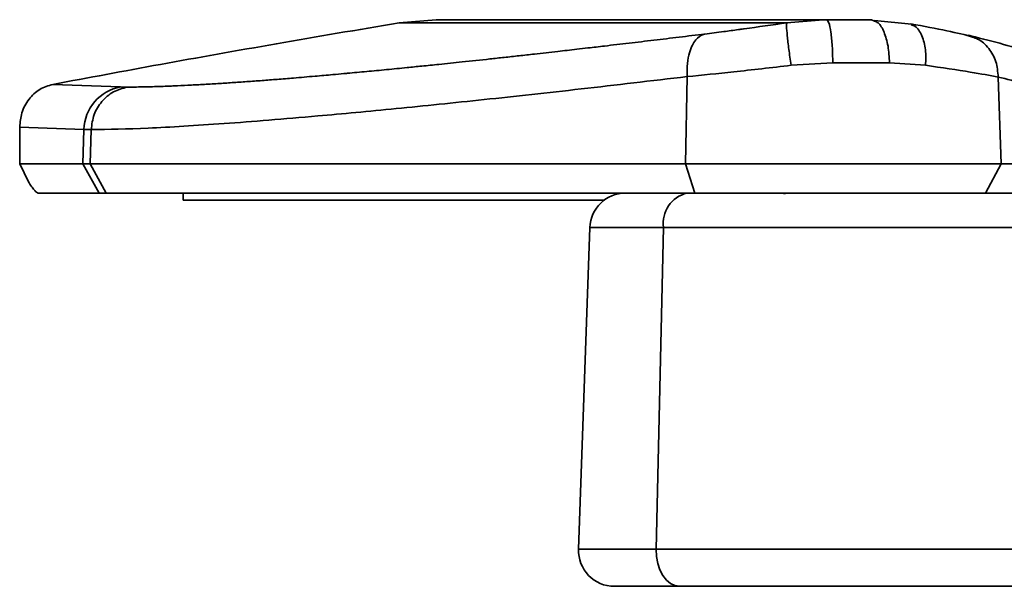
# Model space of a CAD drawing. Header units: millimetres. Extents: x 2485 to 2999, y 1640 to 2004.
# Tile 28 of 32: x 2662 to 2690, y 1937 to 1952. Entities that reach past the tile are written whole.
import ezdxf

# ---------------------------------------------------------------- set-up
doc = ezdxf.new("R2010")
doc.units = ezdxf.units.MM
doc.layers.add('粗实线层', color=7, linetype='Continuous', lineweight=35)

msp = doc.modelspace()

# ---------------------------------------------------------------- linework, layer by layer
at = {"layer": '粗实线层'}
for p, q in [((2674.014, 1952.442), (2672.981, 1952.356)), ((2672.981, 1952.356), (2683.827, 1952.356)), ((2674.014, 1952.442), (2684.938, 1952.442)), ((2684.734, 1952.426), (2683.827, 1952.356)), ((2684.938, 1952.442), (2684.734, 1952.426)), ((2684.938, 1952.442), (2686.194, 1952.442)), ((2686.194, 1952.442), (2686.281, 1952.4)), ((2687.318, 1952.32), (2686.277, 1952.422)), ((2688.787, 1952.029), (2689.017, 1951.951)), ((2685.113, 1951.235), (2683.945, 1951.165)), ((2686.701, 1951.235), (2685.113, 1951.235)), ((2687.708, 1951.166), (2686.701, 1951.235)), ((2681.041, 1950.849), (2680.996, 1948.408)), ((2689.742, 1950.837), (2689.819, 1948.408)), ((2663.298, 1950.633), (2665.193, 1950.56)), ((2662.369, 1949.439), (2664.165, 1949.369)), ((2662.369, 1949.439), (2662.375, 1948.408)), ((2664.165, 1949.369), (2664.132, 1948.408)), ((2664.37, 1949.366), (2664.165, 1949.369)), ((2664.37, 1949.366), (2664.338, 1948.408)), ((2662.375, 1948.408), (2662.611, 1947.907)), ((2664.132, 1948.408), (2662.375, 1948.408)), ((2664.591, 1947.592), (2664.132, 1948.408)), ((2664.338, 1948.408), (2680.996, 1948.408)), ((2664.338, 1948.408), (2664.79, 1947.592)), ((2680.996, 1948.408), (2681.25, 1947.592)), ((2680.996, 1948.408), (2689.819, 1948.408)), ((2689.819, 1948.408), (2689.389, 1947.592)), ((2689.819, 1948.408), (2693.322, 1948.408)), ((2664.591, 1947.592), (2662.887, 1947.592)), ((2664.79, 1947.592), (2664.591, 1947.592)), ((2681.25, 1947.592), (2664.79, 1947.592)), ((2666.941, 1947.592), (2666.941, 1947.392)), ((2681.25, 1947.592), (2685.874, 1947.592)), ((2683.784, 1947.575), (2683.677, 1947.592)), ((2666.941, 1947.392), (2667.296, 1947.392)), ((2667.296, 1947.392), (2678.716, 1947.392)), ((2678.316, 1946.627), (2678.002, 1937.627)), ((2680.38, 1946.627), (2678.316, 1946.627)), ((2680.38, 1946.627), (2680.174, 1937.627)), ((2706.691, 1946.627), (2680.38, 1946.627)), ((2678.002, 1937.627), (2680.174, 1937.627)), ((2680.174, 1937.627), (2704.934, 1937.627))]:
    msp.add_line(p, q, dxfattribs=at)
at = {"layer": '粗实线层', "flags": 128}
for points in [[(2664.132, 1948.408), (2664.155, 1948.408), (2664.18, 1948.408), (2664.204, 1948.408), (2664.23, 1948.408), (2664.256, 1948.408), (2664.282, 1948.408), (2664.31, 1948.408), (2664.338, 1948.408)], [(2680.174, 1937.627), (2680.183, 1937.427), (2680.217, 1937.233), (2680.276, 1937.054), (2680.357, 1936.897), (2680.457, 1936.768), (2680.572, 1936.671), (2680.697, 1936.612), (2680.827, 1936.592)]]:
    msp.add_lwpolyline(points, dxfattribs=at)
at = {"layer": '粗实线层'}
for centre, radius, start, end in [((2665.406, 1949.337), 1.242, 99.8738, 178.5113), ((2665.371, 1955.474), 4.917, 267.9231, 270.1051), ((2679.316, 1946.592), 1, 90, 178), ((2681.242, 1946.747), 0.87, 103.882, 187.933), ((2679.001, 1937.592), 1, 178, 270)]:
    msp.add_arc(centre, radius, start, end, dxfattribs=at)
for points, knots in [([(2672.981, 1952.356), (2671.826, 1952.159), (2669.515, 1951.766), (2666.261, 1951.187), (2664.285, 1950.818), (2663.298, 1950.633)], [0, 0, 0, 0, 0.333206, 0.666777, 1, 1, 1, 1]), ([(2683.827, 1952.356), (2683.423, 1952.297), (2683.014, 1952.237), (2682.575, 1952.177), (2682.382, 1952.151), (2682.01, 1952.101), (2681.708, 1952.063), (2681.533, 1952.041)], [0, 0, 0, 0, 0.499486, 0.506651, 0.569671, 0.750537, 1, 1, 1, 1]), ([(2683.945, 1951.165), (2683.924, 1951.317), (2683.881, 1951.622), (2683.837, 1952.006), (2683.815, 1952.283), (2683.823, 1952.331), (2683.827, 1952.356)], [0, 0, 0, 0, 0.25, 0.5, 0.75, 1, 1, 1, 1]), ([(2686.281, 1952.4), (2686.316, 1952.388), (2686.416, 1952.355), (2686.554, 1952.108), (2686.673, 1951.714), (2686.692, 1951.395), (2686.701, 1951.235)], [0, 0, 0, 0, 0.153073, 0.435382, 0.717691, 1, 1, 1, 1]), ([(2689.032, 1951.967), (2688.811, 1952.019), (2688.371, 1952.123), (2687.653, 1952.258), (2687.295, 1952.325)], [0, 0, 0, 0, 0.5007044, 1, 1, 1, 1]), ([(2687.307, 1952.302), (2687.343, 1952.29), (2687.465, 1952.25), (2687.617, 1952.006), (2687.727, 1951.619), (2687.714, 1951.313), (2687.708, 1951.166)], [0, 0, 0, 0, 0.124302, 0.423004, 0.721707, 1, 1, 1, 1]), ([(2681.533, 1952.041), (2681.293, 1952.012), (2680.813, 1951.953), (2680.107, 1951.868), (2679.411, 1951.785), (2678.797, 1951.713), (2678.312, 1951.656), (2677.877, 1951.606), (2677.374, 1951.548), (2676.837, 1951.488), (2676.339, 1951.432), (2675.925, 1951.387), (2675.391, 1951.329), (2674.778, 1951.263), (2674.146, 1951.197), (2673.634, 1951.145), (2673.243, 1951.106), (2672.916, 1951.073), (2672.632, 1951.045), (2672.352, 1951.018), (2672.075, 1950.992), (2671.803, 1950.966), (2671.592, 1950.947), (2671.366, 1950.926), (2671.061, 1950.899), (2670.587, 1950.857), (2670.068, 1950.813), (2669.577, 1950.773), (2669.141, 1950.739), (2668.719, 1950.708), (2668.307, 1950.68), (2667.892, 1950.653), (2667.479, 1950.628), (2667.072, 1950.607), (2666.762, 1950.592), (2666.595, 1950.586), (2666.549, 1950.584)], [0, 0, 0, 0, 0.036, 0.072, 0.108, 0.144001, 0.16868, 0.185573, 0.214369, 0.250837, 0.274912, 0.298544, 0.321734, 0.367656, 0.407208, 0.436836, 0.462906, 0.481431, 0.499957, 0.518482, 0.537008, 0.555533, 0.574058, 0.580767, 0.60264, 0.638684, 0.683694, 0.719282, 0.75344, 0.789337, 0.825234, 0.86113, 0.902155, 0.943126, 0.984097, 1, 1, 1, 1]), ([(2681.533, 1952.041), (2681.522, 1952.038), (2681.428, 1952.015), (2681.304, 1951.923), (2681.177, 1951.727), (2681.093, 1951.51), (2681.034, 1951.211), (2681.039, 1950.975), (2681.042, 1950.849)], [0, 0, 0, 0, 0.036074, 0.295994, 0.433972, 0.597336, 0.786032, 1, 1, 1, 1]), ([(2693.263, 1949.633), (2693.26, 1949.714), (2693.254, 1949.929), (2693.127, 1950.21), (2692.963, 1950.454), (2692.78, 1950.635), (2692.579, 1950.788), (2692.318, 1950.94), (2691.957, 1951.105), (2691.453, 1951.292), (2690.799, 1951.499), (2690.025, 1951.719), (2689.36, 1951.893), (2688.966, 1951.991), (2688.901, 1952.007)], [0, 0, 0, 0, 0.023938, 0.063036, 0.103264, 0.14854, 0.204564, 0.281009, 0.400374, 0.54655, 0.684515, 0.83051, 0.972125, 1, 1, 1, 1]), ([(2689.017, 1951.951), (2689.067, 1951.937), (2689.247, 1951.886), (2689.489, 1951.648), (2689.704, 1951.278), (2689.728, 1950.984), (2689.741, 1950.837)], [0, 0, 0, 0, 0.116203, 0.410802, 0.705401, 1, 1, 1, 1]), ([(2683.945, 1951.165), (2683.399, 1951.102), (2682.372, 1950.984), (2681.466, 1950.892), (2681.041, 1950.849)], [0, 0, 0, 0, 0.531699, 1, 1, 1, 1]), ([(2687.708, 1951.166), (2688.156, 1951.1), (2688.996, 1950.976), (2689.505, 1950.881), (2689.742, 1950.837)], [0, 0, 0, 0, 0.5344617, 1, 1, 1, 1]), ([(2681.041, 1950.849), (2680.039, 1950.732), (2678.053, 1950.498), (2675.341, 1950.202), (2672.876, 1949.949), (2670.393, 1949.716), (2668.017, 1949.524), (2665.861, 1949.392), (2664.866, 1949.375), (2664.37, 1949.366)], [0, 0, 0, 0, 0.128583, 0.254924, 0.379036, 0.500929, 0.668345, 0.834689, 1, 1, 1, 1]), ([(2689.741, 1950.837), (2690.222, 1950.718), (2691.178, 1950.48), (2692.2, 1950.179), (2692.884, 1949.926), (2693.259, 1949.737), (2693.223, 1949.659), (2693.21, 1949.629)], [0, 0, 0, 0, 0.221893, 0.440611, 0.656156, 0.86853, 1, 1, 1, 1]), ([(2663.298, 1950.633), (2663.17, 1950.596), (2662.916, 1950.52), (2662.612, 1950.231), (2662.409, 1949.859), (2662.381, 1949.573), (2662.369, 1949.439)], [0, 0, 0, 0, 0.256732, 0.511437, 0.77101, 1, 1, 1, 1]), ([(2666.549, 1950.584), (2666.474, 1950.581), (2666.311, 1950.574), (2666.001, 1950.565), (2665.681, 1950.558), (2665.464, 1950.558), (2665.38, 1950.557)], [0, 0, 0, 0, 0.1692727, 0.3703208, 0.7579183, 1, 1, 1, 1]), ([(2665.38, 1950.557), (2665.246, 1950.521), (2664.978, 1950.448), (2664.653, 1950.166), (2664.424, 1949.796), (2664.387, 1949.51), (2664.368, 1949.366)], [0, 0, 0, 0, 0.25, 0.5, 0.75, 1, 1, 1, 1]), ([(2662.887, 1947.592), (2662.872, 1947.596), (2662.843, 1947.604), (2662.773, 1947.673), (2662.692, 1947.778), (2662.638, 1947.864), (2662.611, 1947.907)], [0, 0, 0, 0, 0.267803, 0.510246, 0.750704, 1, 1, 1, 1])]:
    msp.add_open_spline(points, degree=3, knots=knots, dxfattribs=at)
for points in [[(2685.113, 1951.235), (2685.11, 1951.395), (2685.103, 1951.714), (2685.062, 1952.111), (2685.005, 1952.388), (2684.96, 1952.424), (2684.938, 1952.442)], [(2706.253, 1947.592), (2696.993, 1947.592), (2688.041, 1947.592), (2681.033, 1947.592)], [(2679.001, 1936.592), (2679.001, 1936.592), (2679.668, 1936.592), (2680.827, 1936.592)], [(2680.827, 1936.592), (2685.439, 1936.592), (2690.923, 1936.592), (2696.835, 1936.592)]]:
    msp.add_open_spline(points, degree=3, dxfattribs=at)

doc.saveas('drawing.dxf')
